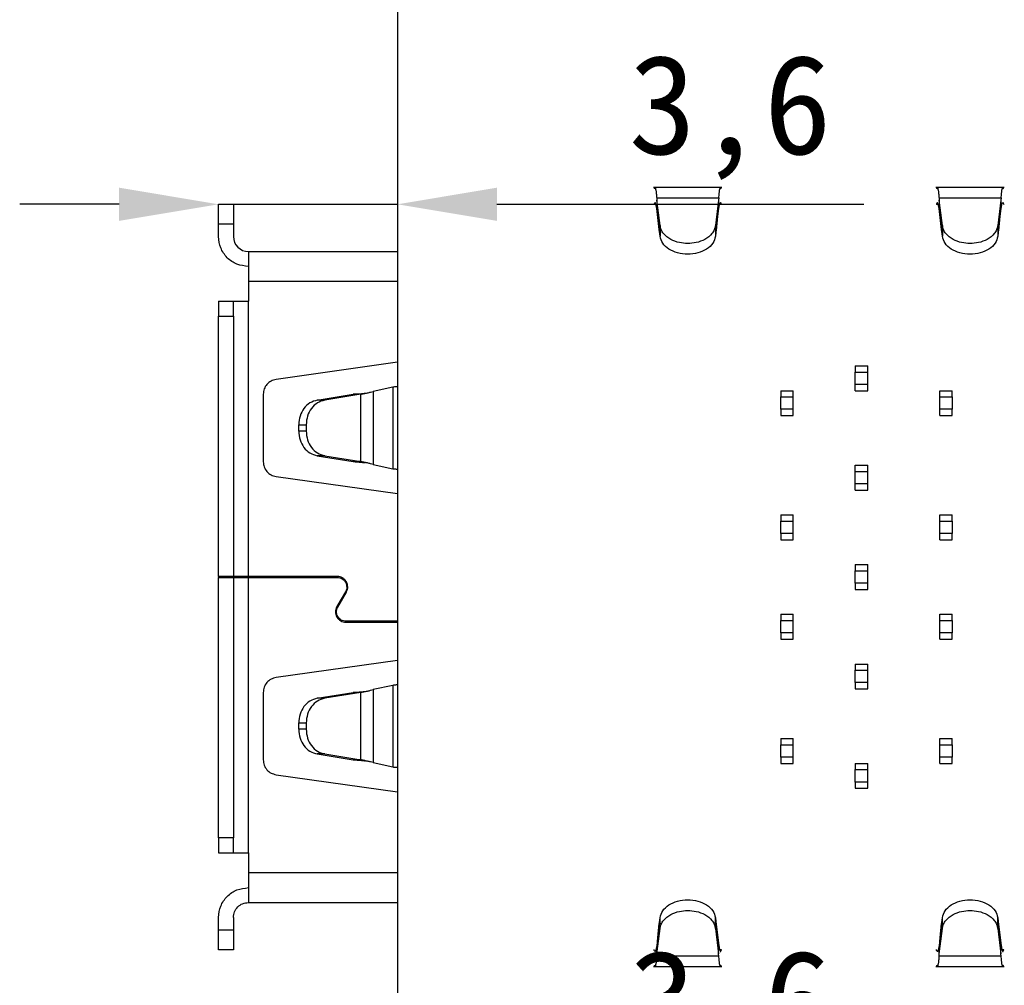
# Model space of a CAD drawing. Header units: millimetres. Extents: x 1628 to 1852, y 2209 to 2446.
# Tile 7 of 34: x 1635 to 1655, y 2323 to 2343. Entities that reach past the tile are written whole.
import ezdxf

# ---------------------------------------------------------------- set-up
doc = ezdxf.new("R2010")
doc.units = ezdxf.units.MM
doc.styles.add('黑体高度2mm', font='simhei.ttf', dxfattribs={"height": 2})
doc.dimstyles.new('红色高度2mm', dxfattribs={"dimtxt": 2, "dimasz": 2, "dimexe": 0, "dimexo": 0, "dimtad": 1, "dimdec": 1, "dimtxsty": '黑体高度2mm', "dimcen": 2.5, "dimclrd": 1, "dimclre": 1, "dimclrt": 1, "dimadec": 0, "dimazin": 0, "dimtfac": 1, "dimtdec": 1, "dimtmove": 0, "dimatfit": 3, "dimfxl": 1, "dimarcsym": 0})

# ---------------------------------------------------------------- blocks, each defined once
blk = doc.blocks.new('*D38')
at = {"color": 1, "lineweight": -2, "transparency": 16777216}
for p, q in [((1637.235, 2338.954), (1635.235, 2338.954)), ((1639.235, 2338.954), (1642.835, 2338.954)), ((1644.835, 2338.954), (1652.22, 2338.954))]:
    blk.add_line(p, q, dxfattribs=at)
at = {"color": 1, "transparency": 16777216}
for points in [[(1637.235, 2339.288), (1637.235, 2338.621), (1639.235, 2338.954)], [(1644.835, 2339.288), (1644.835, 2338.621), (1642.835, 2338.954)]]:
    blk.add_solid(points, dxfattribs=at)
at = {"layer": 'Defpoints', "color": 0, "transparency": 16777216}
for p in [(1639.235, 2338.954), (1642.835, 2338.954), (1642.835, 2338.954)]:
    blk.add_point(p, dxfattribs=at)
at = {"color": 1, "transparency": 16777216, "insert": (1649.527, 2340.703), "char_height": 2, "attachment_point": 5, "style": '黑体高度2mm'}
blk.add_mtext('3,6', dxfattribs=at)
blk = doc.blocks.new('*D39')
at = {"color": 1, "lineweight": -2, "transparency": 16777216}
for p, q in [((1637.235, 2320.935), (1635.235, 2320.935)), ((1639.235, 2320.935), (1642.835, 2320.935)), ((1644.835, 2320.935), (1652.22, 2320.935))]:
    blk.add_line(p, q, dxfattribs=at)
at = {"color": 1, "transparency": 16777216}
for points in [[(1637.235, 2321.268), (1637.235, 2320.601), (1639.235, 2320.935)], [(1644.835, 2321.268), (1644.835, 2320.601), (1642.835, 2320.935)]]:
    blk.add_solid(points, dxfattribs=at)
at = {"layer": 'Defpoints', "color": 0, "transparency": 16777216}
for p in [(1639.235, 2320.935), (1642.835, 2320.935), (1642.835, 2320.935)]:
    blk.add_point(p, dxfattribs=at)
at = {"color": 1, "transparency": 16777216, "insert": (1649.527, 2322.683), "char_height": 2, "attachment_point": 5, "style": '黑体高度2mm'}
blk.add_mtext('3,6', dxfattribs=at)

msp = doc.modelspace()

# ---------------------------------------------------------------- linework, layer by layer
at = {"color": 7, "linetype": 'Continuous', "lineweight": 25}
for p, q in [((1642.835, 2359.155), (1642.835, 2306.155)), ((1649.364, 2339.289), (1647.986, 2339.289)), ((1655.044, 2339.289), (1653.666, 2339.289)), ((1648.05, 2339.083), (1648.054, 2339.035)), ((1648.05, 2339.083), (1649.3, 2339.083)), ((1649.3, 2339.083), (1649.296, 2339.035)), ((1653.73, 2339.083), (1653.734, 2339.035)), ((1653.73, 2339.083), (1654.98, 2339.083)), ((1654.98, 2339.083), (1654.976, 2339.035)), ((1639.235, 2338.954), (1639.535, 2338.954)), ((1639.235, 2338.554), (1639.235, 2338.954)), ((1639.535, 2338.954), (1639.535, 2338.554)), ((1648.1, 2338.448), (1648.05, 2338.872)), ((1648.117, 2338.527), (1648.054, 2339.035)), ((1649.296, 2339.035), (1649.233, 2338.527)), ((1649.25, 2338.448), (1649.3, 2338.872)), ((1653.78, 2338.448), (1653.73, 2338.872)), ((1653.797, 2338.527), (1653.734, 2339.035)), ((1654.976, 2339.035), (1654.913, 2338.527)), ((1654.93, 2338.448), (1654.98, 2338.872)), ((1639.535, 2338.554), (1639.235, 2338.554)), ((1639.235, 2338.304), (1639.235, 2338.554)), ((1639.535, 2338.554), (1639.535, 2338.304)), ((1648.086, 2338.589), (1648.086, 2338.589)), ((1648.117, 2338.311), (1648.1, 2338.448)), ((1648.117, 2338.527), (1648.117, 2338.311)), ((1649.233, 2338.527), (1649.233, 2338.311)), ((1649.25, 2338.448), (1649.233, 2338.311)), ((1653.766, 2338.589), (1653.766, 2338.589)), ((1653.797, 2338.311), (1653.78, 2338.448)), ((1653.797, 2338.527), (1653.797, 2338.311)), ((1654.913, 2338.527), (1654.913, 2338.311)), ((1654.93, 2338.448), (1654.913, 2338.311)), ((1639.835, 2338.004), (1639.835, 2337.404)), ((1639.835, 2338.004), (1642.835, 2338.004)), ((1639.835, 2337.404), (1639.835, 2337.004)), ((1639.235, 2337.004), (1639.535, 2337.004)), ((1639.835, 2331.464), (1639.835, 2337.004)), ((1639.235, 2336.704), (1639.535, 2336.704)), ((1639.235, 2331.464), (1639.235, 2336.704)), ((1639.535, 2336.704), (1639.535, 2331.464)), ((1642.835, 2335.775), (1640.393, 2335.432)), ((1652.045, 2335.704), (1652.295, 2335.704)), ((1652.045, 2335.704), (1652.045, 2335.579)), ((1652.295, 2335.579), (1652.295, 2335.704)), ((1652.045, 2335.329), (1652.045, 2335.579)), ((1652.045, 2335.579), (1652.295, 2335.579)), ((1652.295, 2335.329), (1652.295, 2335.579)), ((1652.295, 2335.329), (1652.045, 2335.329)), ((1652.045, 2335.204), (1652.045, 2335.329)), ((1652.295, 2335.204), (1652.295, 2335.329)), ((1640.135, 2335.134), (1640.135, 2333.774)), ((1641.221, 2335.014), (1641.945, 2335.131)), ((1642.095, 2335.131), (1641.371, 2335.014)), ((1642.095, 2335.131), (1641.945, 2335.131)), ((1642.095, 2333.778), (1642.095, 2335.131)), ((1642.195, 2335.153), (1642.195, 2335.153)), ((1642.741, 2335.275), (1642.348, 2335.189)), ((1642.348, 2335.189), (1642.348, 2333.72)), ((1642.741, 2335.275), (1642.741, 2333.634)), ((1650.545, 2335.204), (1650.545, 2335.079)), ((1650.545, 2335.204), (1650.795, 2335.204)), ((1650.545, 2335.079), (1650.795, 2335.079)), ((1650.545, 2334.829), (1650.545, 2335.079)), ((1650.795, 2335.079), (1650.795, 2335.204)), ((1650.795, 2334.829), (1650.795, 2335.079)), ((1652.045, 2335.204), (1652.295, 2335.204)), ((1653.745, 2335.079), (1653.745, 2335.204)), ((1653.745, 2335.204), (1653.995, 2335.204)), ((1653.745, 2334.829), (1653.745, 2335.079)), ((1653.745, 2335.079), (1653.995, 2335.079)), ((1653.995, 2335.079), (1653.995, 2335.204)), ((1653.995, 2335.079), (1653.995, 2334.829)), ((1641.371, 2335.014), (1641.221, 2335.014)), ((1650.795, 2334.829), (1650.545, 2334.829)), ((1650.545, 2334.829), (1650.545, 2334.704)), ((1650.545, 2334.704), (1650.795, 2334.704)), ((1650.795, 2334.704), (1650.795, 2334.829)), ((1653.995, 2334.829), (1653.745, 2334.829)), ((1653.745, 2334.704), (1653.745, 2334.829)), ((1653.745, 2334.704), (1653.995, 2334.704)), ((1653.995, 2334.704), (1653.995, 2334.829)), ((1640.848, 2334.518), (1640.998, 2334.518)), ((1640.848, 2334.39), (1640.848, 2334.518)), ((1640.998, 2334.518), (1640.998, 2334.39)), ((1640.998, 2334.39), (1640.848, 2334.39)), ((1641.371, 2333.895), (1641.221, 2333.895)), ((1641.221, 2333.895), (1641.945, 2333.778)), ((1641.371, 2333.895), (1642.095, 2333.778)), ((1642.095, 2333.778), (1641.945, 2333.778)), ((1642.348, 2333.72), (1642.741, 2333.634)), ((1652.045, 2333.579), (1652.045, 2333.704)), ((1652.045, 2333.704), (1652.295, 2333.704)), ((1652.295, 2333.579), (1652.295, 2333.704)), ((1652.045, 2333.579), (1652.295, 2333.579)), ((1652.045, 2333.329), (1652.045, 2333.579)), ((1652.295, 2333.329), (1652.295, 2333.579)), ((1640.393, 2333.477), (1642.835, 2333.134)), ((1652.295, 2333.329), (1652.045, 2333.329)), ((1652.045, 2333.204), (1652.045, 2333.329)), ((1652.295, 2333.204), (1652.295, 2333.329)), ((1652.045, 2333.204), (1652.295, 2333.204)), ((1650.545, 2332.704), (1650.545, 2332.579)), ((1650.545, 2332.704), (1650.795, 2332.704)), ((1650.795, 2332.579), (1650.795, 2332.704)), ((1653.745, 2332.704), (1653.995, 2332.704)), ((1653.745, 2332.579), (1653.745, 2332.704)), ((1653.995, 2332.579), (1653.995, 2332.704)), ((1650.545, 2332.579), (1650.795, 2332.579)), ((1650.545, 2332.329), (1650.545, 2332.579)), ((1650.795, 2332.329), (1650.795, 2332.579)), ((1653.745, 2332.329), (1653.745, 2332.579)), ((1653.745, 2332.579), (1653.995, 2332.579)), ((1653.995, 2332.579), (1653.995, 2332.329)), ((1650.795, 2332.329), (1650.545, 2332.329)), ((1650.545, 2332.329), (1650.545, 2332.204)), ((1650.795, 2332.204), (1650.795, 2332.329)), ((1653.995, 2332.329), (1653.745, 2332.329)), ((1653.745, 2332.204), (1653.745, 2332.329)), ((1653.995, 2332.204), (1653.995, 2332.329)), ((1650.545, 2332.204), (1650.795, 2332.204)), ((1653.745, 2332.204), (1653.995, 2332.204)), ((1652.045, 2331.704), (1652.045, 2331.579)), ((1652.045, 2331.704), (1652.295, 2331.704)), ((1652.045, 2331.579), (1652.295, 2331.579)), ((1652.045, 2331.329), (1652.045, 2331.579)), ((1652.295, 2331.579), (1652.295, 2331.704)), ((1652.295, 2331.329), (1652.295, 2331.579)), ((1639.535, 2331.464), (1639.235, 2331.464)), ((1639.235, 2331.464), (1639.235, 2331.444)), ((1639.235, 2326.204), (1639.235, 2331.444)), ((1639.235, 2331.444), (1639.535, 2331.444)), ((1639.463, 2331.444), (1639.463, 2331.464)), ((1639.535, 2331.444), (1639.535, 2326.204)), ((1641.625, 2331.464), (1639.835, 2331.464)), ((1639.835, 2325.904), (1639.835, 2331.444)), ((1639.835, 2331.444), (1641.625, 2331.444)), ((1640.123, 2331.464), (1640.123, 2331.444)), ((1652.295, 2331.329), (1652.045, 2331.329)), ((1652.045, 2331.329), (1652.045, 2331.204)), ((1652.295, 2331.204), (1652.295, 2331.329)), ((1641.789, 2331.159), (1641.616, 2330.859)), ((1641.633, 2330.849), (1641.807, 2331.149)), ((1652.045, 2331.204), (1652.295, 2331.204)), ((1642.835, 2330.564), (1641.798, 2330.564)), ((1641.798, 2330.544), (1642.835, 2330.544)), ((1650.545, 2330.704), (1650.545, 2330.579)), ((1650.545, 2330.704), (1650.795, 2330.704)), ((1650.545, 2330.579), (1650.795, 2330.579)), ((1650.545, 2330.329), (1650.545, 2330.579)), ((1650.795, 2330.579), (1650.795, 2330.704)), ((1650.795, 2330.329), (1650.795, 2330.579)), ((1653.745, 2330.704), (1653.995, 2330.704)), ((1653.745, 2330.579), (1653.745, 2330.704)), ((1653.745, 2330.579), (1653.995, 2330.579)), ((1653.745, 2330.329), (1653.745, 2330.579)), ((1653.995, 2330.579), (1653.995, 2330.704)), ((1653.995, 2330.579), (1653.995, 2330.329)), ((1650.795, 2330.329), (1650.545, 2330.329)), ((1650.545, 2330.329), (1650.545, 2330.204)), ((1650.795, 2330.204), (1650.795, 2330.329)), ((1653.995, 2330.329), (1653.745, 2330.329)), ((1653.745, 2330.204), (1653.745, 2330.329)), ((1653.995, 2330.204), (1653.995, 2330.329)), ((1650.545, 2330.204), (1650.795, 2330.204)), ((1653.745, 2330.204), (1653.995, 2330.204)), ((1642.835, 2329.775), (1640.393, 2329.432)), ((1652.045, 2329.704), (1652.045, 2329.579)), ((1652.045, 2329.704), (1652.295, 2329.704)), ((1652.045, 2329.579), (1652.295, 2329.579)), ((1652.045, 2329.329), (1652.045, 2329.579)), ((1652.295, 2329.579), (1652.295, 2329.704)), ((1652.295, 2329.329), (1652.295, 2329.579)), ((1642.195, 2329.153), (1642.195, 2329.153)), ((1642.741, 2329.275), (1642.348, 2329.189)), ((1642.348, 2329.189), (1642.348, 2327.72)), ((1642.741, 2329.275), (1642.741, 2327.634)), ((1652.295, 2329.329), (1652.045, 2329.329)), ((1652.045, 2329.329), (1652.045, 2329.204)), ((1652.045, 2329.204), (1652.295, 2329.204)), ((1652.295, 2329.204), (1652.295, 2329.329)), ((1640.135, 2329.134), (1640.135, 2327.774)), ((1641.221, 2329.014), (1641.945, 2329.131)), ((1641.371, 2329.014), (1641.221, 2329.014)), ((1642.095, 2329.131), (1641.371, 2329.014)), ((1642.095, 2329.131), (1641.945, 2329.131)), ((1642.095, 2327.778), (1642.095, 2329.131)), ((1640.848, 2328.39), (1640.848, 2328.518)), ((1640.848, 2328.518), (1640.998, 2328.518)), ((1640.998, 2328.39), (1640.848, 2328.39)), ((1640.998, 2328.518), (1640.998, 2328.39)), ((1650.545, 2328.204), (1650.545, 2328.079)), ((1650.545, 2328.204), (1650.795, 2328.204)), ((1650.795, 2328.079), (1650.795, 2328.204)), ((1653.745, 2328.204), (1653.995, 2328.204)), ((1653.745, 2328.079), (1653.745, 2328.204)), ((1653.995, 2328.079), (1653.995, 2328.204)), ((1650.545, 2327.829), (1650.545, 2328.079)), ((1650.545, 2328.079), (1650.795, 2328.079)), ((1650.795, 2327.829), (1650.795, 2328.079)), ((1653.745, 2327.829), (1653.745, 2328.079)), ((1653.745, 2328.079), (1653.995, 2328.079)), ((1653.995, 2328.079), (1653.995, 2327.829)), ((1641.371, 2327.895), (1641.221, 2327.895)), ((1641.221, 2327.895), (1641.945, 2327.778)), ((1641.371, 2327.895), (1642.095, 2327.778)), ((1642.095, 2327.778), (1641.945, 2327.778)), ((1650.795, 2327.829), (1650.545, 2327.829)), ((1650.545, 2327.829), (1650.545, 2327.704)), ((1650.795, 2327.704), (1650.795, 2327.829)), ((1653.745, 2327.704), (1653.745, 2327.829)), ((1653.995, 2327.829), (1653.745, 2327.829)), ((1653.995, 2327.704), (1653.995, 2327.829)), ((1642.348, 2327.72), (1642.741, 2327.634)), ((1650.545, 2327.704), (1650.795, 2327.704)), ((1652.045, 2327.704), (1652.045, 2327.579)), ((1652.045, 2327.704), (1652.295, 2327.704)), ((1652.045, 2327.329), (1652.045, 2327.579)), ((1652.045, 2327.579), (1652.295, 2327.579)), ((1652.295, 2327.579), (1652.295, 2327.704)), ((1652.295, 2327.329), (1652.295, 2327.579)), ((1653.745, 2327.704), (1653.995, 2327.704)), ((1640.393, 2327.477), (1642.835, 2327.134)), ((1652.295, 2327.329), (1652.045, 2327.329)), ((1652.045, 2327.329), (1652.045, 2327.204)), ((1652.045, 2327.204), (1652.295, 2327.204)), ((1652.295, 2327.204), (1652.295, 2327.329)), ((1639.535, 2326.204), (1639.235, 2326.204)), ((1639.235, 2325.904), (1639.535, 2325.904)), ((1639.835, 2325.904), (1639.835, 2325.504)), ((1639.835, 2324.904), (1642.835, 2324.904)), ((1639.235, 2324.354), (1639.235, 2324.604)), ((1639.535, 2324.604), (1639.535, 2324.354)), ((1648.1, 2324.461), (1648.117, 2324.598)), ((1648.117, 2324.382), (1648.117, 2324.598)), ((1649.233, 2324.382), (1649.233, 2324.598)), ((1649.233, 2324.598), (1649.25, 2324.461)), ((1653.78, 2324.461), (1653.797, 2324.598)), ((1653.797, 2324.382), (1653.797, 2324.598)), ((1654.913, 2324.382), (1654.913, 2324.598)), ((1654.913, 2324.598), (1654.93, 2324.461)), ((1648.1, 2324.461), (1648.05, 2324.037)), ((1648.054, 2323.874), (1648.117, 2324.382)), ((1649.233, 2324.382), (1649.296, 2323.874)), ((1649.25, 2324.461), (1649.3, 2324.037)), ((1653.78, 2324.461), (1653.73, 2324.037)), ((1653.734, 2323.874), (1653.797, 2324.382)), ((1654.913, 2324.382), (1654.976, 2323.874)), ((1654.93, 2324.461), (1654.98, 2324.037)), ((1639.235, 2324.354), (1639.535, 2324.354)), ((1639.235, 2323.954), (1639.235, 2324.354)), ((1639.535, 2324.354), (1639.535, 2323.954)), ((1649.264, 2324.319), (1649.264, 2324.319)), ((1654.944, 2324.319), (1654.944, 2324.319)), ((1639.535, 2323.954), (1639.235, 2323.954)), ((1648.05, 2323.825), (1648.054, 2323.874)), ((1649.3, 2323.825), (1648.05, 2323.825)), ((1649.3, 2323.825), (1649.296, 2323.874)), ((1653.73, 2323.825), (1653.734, 2323.874)), ((1654.98, 2323.825), (1653.73, 2323.825)), ((1654.98, 2323.825), (1654.976, 2323.874)), ((1647.986, 2323.619), (1649.364, 2323.619)), ((1653.666, 2323.619), (1655.044, 2323.619))]:
    msp.add_line(p, q, dxfattribs=at)
at = {"color": 8, "linetype": 'Continuous', "lineweight": 25}
for p, q in [((1648.057, 2338.949), (1647.997, 2338.949)), ((1653.737, 2338.949), (1653.677, 2338.949)), ((1639.835, 2337.404), (1642.835, 2337.404)), ((1642.835, 2325.504), (1639.835, 2325.504)), ((1649.292, 2323.96), (1649.352, 2323.96)), ((1654.972, 2323.96), (1655.032, 2323.96))]:
    msp.add_line(p, q, dxfattribs=at)
at = {"color": 7, "linetype": 'Continuous', "lineweight": 25}
msp.add_arc((1639.835, 2338.304), 0.3, 180, 270, dxfattribs=at)
for points, knots in [([(1648.004, 2339.262), (1648.005, 2339.265), (1648.009, 2339.287), (1648.012, 2339.288), (1648.016, 2339.289)], [0, 0, 0, 0, 0.156754, 1, 1, 1, 1]), ([(1649.334, 2339.289), (1649.337, 2339.288), (1649.341, 2339.287), (1649.345, 2339.265), (1649.345, 2339.262)], [0, 0, 0, 0, 0.8432454, 1, 1, 1, 1]), ([(1653.684, 2339.262), (1653.685, 2339.265), (1653.689, 2339.287), (1653.692, 2339.288), (1653.696, 2339.289)], [0, 0, 0, 0, 0.156754, 1, 1, 1, 1]), ([(1655.014, 2339.289), (1655.017, 2339.288), (1655.021, 2339.287), (1655.025, 2339.265), (1655.025, 2339.262)], [0, 0, 0, 0, 0.843245, 1, 1, 1, 1]), ([(1648.054, 2339.035), (1648.055, 2339.01), (1648.056, 2338.961), (1648.062, 2338.853), (1648.077, 2338.678), (1648.091, 2338.54), (1648.1, 2338.448)], [0, 0, 0, 0, 0.129229, 0.249613, 0.49921, 1, 1, 1, 1]), ([(1649.296, 2339.035), (1649.295, 2339.01), (1649.294, 2338.961), (1649.287, 2338.853), (1649.272, 2338.678), (1649.259, 2338.54), (1649.25, 2338.448)], [0, 0, 0, 0, 0.1292, 0.249621, 0.499213, 1, 1, 1, 1]), ([(1653.734, 2339.035), (1653.735, 2339.01), (1653.736, 2338.961), (1653.742, 2338.853), (1653.757, 2338.678), (1653.771, 2338.54), (1653.78, 2338.448)], [0, 0, 0, 0, 0.129229, 0.249613, 0.49921, 1, 1, 1, 1]), ([(1654.976, 2339.035), (1654.975, 2339.01), (1654.974, 2338.961), (1654.967, 2338.853), (1654.952, 2338.678), (1654.939, 2338.54), (1654.93, 2338.448)], [0, 0, 0, 0, 0.1292, 0.249621, 0.499213, 1, 1, 1, 1]), ([(1648.675, 2338.164), (1648.618, 2338.168), (1648.495, 2338.176), (1648.319, 2338.244), (1648.2, 2338.34), (1648.135, 2338.441), (1648.123, 2338.498), (1648.117, 2338.527)], [0, 0, 0, 0, 0.20641, 0.441661, 0.70565, 0.849191, 1, 1, 1, 1]), ([(1649.233, 2338.527), (1649.227, 2338.498), (1649.214, 2338.441), (1649.15, 2338.34), (1649.031, 2338.244), (1648.854, 2338.176), (1648.732, 2338.168), (1648.675, 2338.164)], [0, 0, 0, 0, 0.150809, 0.29435, 0.558339, 0.79359, 1, 1, 1, 1]), ([(1654.355, 2338.164), (1654.298, 2338.168), (1654.175, 2338.176), (1653.999, 2338.244), (1653.88, 2338.34), (1653.815, 2338.441), (1653.803, 2338.498), (1653.797, 2338.527)], [0, 0, 0, 0, 0.20641, 0.441661, 0.70565, 0.849191, 1, 1, 1, 1]), ([(1654.913, 2338.527), (1654.907, 2338.498), (1654.894, 2338.441), (1654.83, 2338.34), (1654.711, 2338.244), (1654.534, 2338.176), (1654.412, 2338.168), (1654.355, 2338.164)], [0, 0, 0, 0, 0.150809, 0.29435, 0.558339, 0.79359, 1, 1, 1, 1]), ([(1648.675, 2337.949), (1648.606, 2337.954), (1648.467, 2337.965), (1648.288, 2338.047), (1648.157, 2338.166), (1648.13, 2338.263), (1648.117, 2338.311)], [0, 0, 0, 0, 0.249858, 0.499999, 0.750141, 1, 1, 1, 1]), ([(1649.233, 2338.311), (1649.22, 2338.263), (1649.193, 2338.166), (1649.061, 2338.047), (1648.883, 2337.965), (1648.744, 2337.954), (1648.675, 2337.949)], [0, 0, 0, 0, 0.2498594, 0.5000009, 0.7501417, 1, 1, 1, 1]), ([(1654.355, 2337.949), (1654.286, 2337.954), (1654.147, 2337.965), (1653.968, 2338.047), (1653.837, 2338.166), (1653.81, 2338.263), (1653.797, 2338.311)], [0, 0, 0, 0, 0.249858, 0.499999, 0.750141, 1, 1, 1, 1]), ([(1654.913, 2338.311), (1654.9, 2338.263), (1654.873, 2338.166), (1654.741, 2338.047), (1654.563, 2337.965), (1654.424, 2337.954), (1654.355, 2337.949)], [0, 0, 0, 0, 0.249859, 0.500001, 0.750142, 1, 1, 1, 1]), ([(1642.835, 2335.284), (1642.827, 2335.284), (1642.791, 2335.281), (1642.762, 2335.277), (1642.741, 2335.275)], [0, 0, 0, 0, 0.218844, 1, 1, 1, 1]), ([(1641.945, 2335.131), (1641.998, 2335.136), (1642.078, 2335.143), (1642.166, 2335.15), (1642.195, 2335.153)], [0, 0, 0, 0, 0.66699, 1, 1, 1, 1]), ([(1641.945, 2333.778), (1641.998, 2333.773), (1642.078, 2333.766), (1642.166, 2333.758), (1642.195, 2333.756)], [0, 0, 0, 0, 0.66699, 1, 1, 1, 1]), ([(1642.741, 2333.634), (1642.762, 2333.631), (1642.791, 2333.628), (1642.827, 2333.625), (1642.835, 2333.624)], [0, 0, 0, 0, 0.781156, 1, 1, 1, 1]), ([(1641.945, 2329.131), (1641.998, 2329.136), (1642.078, 2329.143), (1642.166, 2329.15), (1642.195, 2329.153)], [0, 0, 0, 0, 0.66699, 1, 1, 1, 1]), ([(1642.835, 2329.284), (1642.827, 2329.284), (1642.791, 2329.281), (1642.762, 2329.277), (1642.741, 2329.275)], [0, 0, 0, 0, 0.218844, 1, 1, 1, 1]), ([(1641.945, 2327.778), (1641.998, 2327.773), (1642.078, 2327.766), (1642.166, 2327.758), (1642.195, 2327.756)], [0, 0, 0, 0, 0.66699, 1, 1, 1, 1]), ([(1642.741, 2327.634), (1642.762, 2327.631), (1642.791, 2327.628), (1642.827, 2327.625), (1642.835, 2327.624)], [0, 0, 0, 0, 0.781156, 1, 1, 1, 1]), ([(1648.117, 2324.598), (1648.13, 2324.646), (1648.157, 2324.743), (1648.288, 2324.862), (1648.467, 2324.944), (1648.606, 2324.955), (1648.675, 2324.96)], [0, 0, 0, 0, 0.24986, 0.5, 0.75014, 1, 1, 1, 1]), ([(1648.675, 2324.96), (1648.744, 2324.955), (1648.883, 2324.944), (1649.061, 2324.862), (1649.193, 2324.743), (1649.22, 2324.646), (1649.233, 2324.598)], [0, 0, 0, 0, 0.24986, 0.5, 0.75014, 1, 1, 1, 1]), ([(1653.797, 2324.598), (1653.81, 2324.646), (1653.837, 2324.743), (1653.968, 2324.862), (1654.147, 2324.944), (1654.286, 2324.955), (1654.355, 2324.96)], [0, 0, 0, 0, 0.2498604, 0.5000001, 0.7501398, 1, 1, 1, 1]), ([(1654.355, 2324.96), (1654.424, 2324.955), (1654.563, 2324.944), (1654.741, 2324.862), (1654.873, 2324.743), (1654.9, 2324.646), (1654.913, 2324.598)], [0, 0, 0, 0, 0.24986, 0.5, 0.75014, 1, 1, 1, 1]), ([(1648.117, 2324.382), (1648.123, 2324.411), (1648.135, 2324.468), (1648.2, 2324.569), (1648.319, 2324.665), (1648.495, 2324.733), (1648.618, 2324.741), (1648.675, 2324.744)], [0, 0, 0, 0, 0.150832, 0.29439, 0.558392, 0.79363, 1, 1, 1, 1]), ([(1648.675, 2324.744), (1648.732, 2324.741), (1648.854, 2324.733), (1649.031, 2324.665), (1649.15, 2324.569), (1649.214, 2324.468), (1649.227, 2324.411), (1649.233, 2324.382)], [0, 0, 0, 0, 0.20637, 0.441608, 0.70561, 0.849168, 1, 1, 1, 1]), ([(1653.797, 2324.382), (1653.803, 2324.411), (1653.815, 2324.468), (1653.88, 2324.569), (1653.999, 2324.665), (1654.175, 2324.733), (1654.298, 2324.741), (1654.355, 2324.744)], [0, 0, 0, 0, 0.150832, 0.29439, 0.558392, 0.79363, 1, 1, 1, 1]), ([(1654.355, 2324.744), (1654.412, 2324.741), (1654.534, 2324.733), (1654.711, 2324.665), (1654.83, 2324.569), (1654.894, 2324.468), (1654.907, 2324.411), (1654.913, 2324.382)], [0, 0, 0, 0, 0.20637, 0.441608, 0.70561, 0.849168, 1, 1, 1, 1]), ([(1648.054, 2323.874), (1648.055, 2323.899), (1648.056, 2323.948), (1648.062, 2324.056), (1648.077, 2324.231), (1648.091, 2324.369), (1648.1, 2324.461)], [0, 0, 0, 0, 0.1291999, 0.2496208, 0.4992131, 1, 1, 1, 1]), ([(1649.296, 2323.874), (1649.295, 2323.899), (1649.294, 2323.948), (1649.287, 2324.056), (1649.272, 2324.231), (1649.259, 2324.369), (1649.25, 2324.461)], [0, 0, 0, 0, 0.129229, 0.249613, 0.49921, 1, 1, 1, 1]), ([(1653.734, 2323.874), (1653.735, 2323.899), (1653.736, 2323.948), (1653.742, 2324.056), (1653.757, 2324.231), (1653.771, 2324.369), (1653.78, 2324.461)], [0, 0, 0, 0, 0.1292, 0.249621, 0.499213, 1, 1, 1, 1]), ([(1654.976, 2323.874), (1654.975, 2323.899), (1654.974, 2323.948), (1654.967, 2324.056), (1654.952, 2324.231), (1654.939, 2324.369), (1654.93, 2324.461)], [0, 0, 0, 0, 0.129229, 0.249613, 0.49921, 1, 1, 1, 1]), ([(1648.016, 2323.619), (1648.012, 2323.62), (1648.009, 2323.622), (1648.005, 2323.644), (1648.004, 2323.647)], [0, 0, 0, 0, 0.843245, 1, 1, 1, 1]), ([(1649.345, 2323.647), (1649.345, 2323.644), (1649.341, 2323.622), (1649.337, 2323.62), (1649.334, 2323.619)], [0, 0, 0, 0, 0.156756, 1, 1, 1, 1]), ([(1653.696, 2323.619), (1653.692, 2323.62), (1653.689, 2323.622), (1653.685, 2323.644), (1653.684, 2323.647)], [0, 0, 0, 0, 0.843283, 1, 1, 1, 1]), ([(1655.025, 2323.647), (1655.025, 2323.644), (1655.021, 2323.622), (1655.017, 2323.62), (1655.014, 2323.619)], [0, 0, 0, 0, 0.156717, 1, 1, 1, 1])]:
    msp.add_open_spline(points, degree=3, knots=knots, dxfattribs=at)
for points in [[(1648.016, 2339.289), (1648.018, 2339.287), (1648.024, 2339.282), (1648.033, 2339.24), (1648.041, 2339.176), (1648.047, 2339.114), (1648.05, 2339.083)], [(1649.3, 2339.083), (1649.303, 2339.114), (1649.309, 2339.176), (1649.317, 2339.24), (1649.326, 2339.282), (1649.331, 2339.287), (1649.334, 2339.289)], [(1653.696, 2339.289), (1653.698, 2339.287), (1653.704, 2339.282), (1653.713, 2339.24), (1653.721, 2339.176), (1653.727, 2339.114), (1653.73, 2339.083)], [(1654.98, 2339.083), (1654.983, 2339.114), (1654.989, 2339.176), (1654.997, 2339.24), (1655.006, 2339.282), (1655.011, 2339.287), (1655.014, 2339.289)], [(1648.016, 2338.989), (1648.012, 2338.988), (1648.006, 2338.984), (1648, 2338.961), (1647.997, 2338.949)], [(1648.05, 2338.872), (1648.047, 2338.889), (1648.041, 2338.924), (1648.033, 2338.961), (1648.024, 2338.985), (1648.018, 2338.988), (1648.016, 2338.989)], [(1649.3, 2338.872), (1649.303, 2338.889), (1649.309, 2338.924), (1649.317, 2338.961), (1649.326, 2338.985), (1649.331, 2338.988), (1649.334, 2338.989)], [(1649.334, 2338.989), (1649.337, 2338.988), (1649.344, 2338.984), (1649.35, 2338.961), (1649.353, 2338.949)], [(1653.696, 2338.989), (1653.692, 2338.988), (1653.686, 2338.984), (1653.68, 2338.961), (1653.677, 2338.949)], [(1653.73, 2338.872), (1653.727, 2338.889), (1653.721, 2338.924), (1653.713, 2338.961), (1653.704, 2338.985), (1653.698, 2338.988), (1653.696, 2338.989)], [(1654.98, 2338.872), (1654.983, 2338.889), (1654.989, 2338.924), (1654.997, 2338.961), (1655.006, 2338.985), (1655.011, 2338.988), (1655.014, 2338.989)], [(1655.014, 2338.989), (1655.017, 2338.988), (1655.024, 2338.984), (1655.03, 2338.961), (1655.033, 2338.949)], [(1639.835, 2337.704), (1639.756, 2337.713), (1639.599, 2337.731), (1639.401, 2337.87), (1639.262, 2338.069), (1639.244, 2338.226), (1639.235, 2338.304)], [(1639.235, 2337.004), (1639.235, 2337), (1639.235, 2336.991), (1639.235, 2336.922), (1639.235, 2336.822), (1639.235, 2336.744), (1639.235, 2336.704)], [(1639.535, 2336.704), (1639.535, 2336.744), (1639.535, 2336.822), (1639.535, 2336.922), (1639.535, 2336.991), (1639.535, 2337), (1639.535, 2337.004)], [(1639.535, 2337.004), (1639.539, 2337.004), (1639.548, 2337.004), (1639.618, 2337.004), (1639.717, 2337.004), (1639.796, 2337.004), (1639.835, 2337.004)], [(1640.393, 2335.432), (1640.358, 2335.423), (1640.288, 2335.405), (1640.204, 2335.335), (1640.146, 2335.242), (1640.139, 2335.17), (1640.135, 2335.134)], [(1642.095, 2335.131), (1642.116, 2335.136), (1642.159, 2335.146), (1642.23, 2335.16), (1642.298, 2335.175), (1642.331, 2335.184), (1642.348, 2335.189)], [(1641.221, 2335.014), (1641.171, 2334.999), (1641.07, 2334.97), (1640.948, 2334.853), (1640.865, 2334.698), (1640.854, 2334.578), (1640.848, 2334.518)], [(1641.371, 2335.014), (1641.321, 2334.999), (1641.22, 2334.97), (1641.098, 2334.853), (1641.015, 2334.698), (1641.004, 2334.578), (1640.998, 2334.518)], [(1640.848, 2334.39), (1640.854, 2334.331), (1640.865, 2334.211), (1640.948, 2334.056), (1641.07, 2333.939), (1641.171, 2333.91), (1641.221, 2333.895)], [(1640.998, 2334.39), (1641.004, 2334.331), (1641.015, 2334.211), (1641.098, 2334.056), (1641.22, 2333.939), (1641.321, 2333.91), (1641.371, 2333.895)], [(1640.135, 2333.774), (1640.139, 2333.739), (1640.146, 2333.667), (1640.204, 2333.574), (1640.288, 2333.503), (1640.358, 2333.486), (1640.393, 2333.477)], [(1642.348, 2333.72), (1642.331, 2333.725), (1642.298, 2333.734), (1642.23, 2333.749), (1642.159, 2333.763), (1642.116, 2333.773), (1642.095, 2333.778)], [(1639.835, 2331.464), (1639.796, 2331.464), (1639.717, 2331.464), (1639.618, 2331.464), (1639.548, 2331.464), (1639.539, 2331.464), (1639.535, 2331.464)], [(1639.535, 2331.444), (1639.539, 2331.444), (1639.548, 2331.444), (1639.618, 2331.444), (1639.717, 2331.444), (1639.796, 2331.444), (1639.835, 2331.444)], [(1641.807, 2331.149), (1641.815, 2331.166), (1641.831, 2331.199), (1641.837, 2331.255), (1641.83, 2331.309), (1641.809, 2331.361), (1641.775, 2331.405), (1641.731, 2331.438), (1641.68, 2331.46), (1641.643, 2331.463), (1641.625, 2331.464)], [(1641.625, 2331.444), (1641.641, 2331.443), (1641.675, 2331.441), (1641.721, 2331.421), (1641.761, 2331.39), (1641.791, 2331.351), (1641.81, 2331.304), (1641.817, 2331.255), (1641.811, 2331.204), (1641.797, 2331.174), (1641.789, 2331.159)], [(1641.616, 2330.859), (1641.608, 2330.843), (1641.592, 2330.81), (1641.586, 2330.754), (1641.593, 2330.699), (1641.614, 2330.648), (1641.648, 2330.604), (1641.692, 2330.571), (1641.743, 2330.549), (1641.78, 2330.546), (1641.798, 2330.544)], [(1641.798, 2330.564), (1641.781, 2330.566), (1641.748, 2330.568), (1641.702, 2330.588), (1641.662, 2330.618), (1641.632, 2330.658), (1641.612, 2330.705), (1641.606, 2330.754), (1641.612, 2330.804), (1641.626, 2330.834), (1641.633, 2330.849)], [(1640.393, 2329.432), (1640.358, 2329.423), (1640.288, 2329.405), (1640.204, 2329.335), (1640.146, 2329.242), (1640.139, 2329.17), (1640.135, 2329.134)], [(1642.095, 2329.131), (1642.116, 2329.136), (1642.159, 2329.146), (1642.23, 2329.16), (1642.298, 2329.175), (1642.331, 2329.184), (1642.348, 2329.189)], [(1641.221, 2329.014), (1641.171, 2328.999), (1641.07, 2328.97), (1640.948, 2328.853), (1640.865, 2328.698), (1640.854, 2328.578), (1640.848, 2328.518)], [(1641.371, 2329.014), (1641.321, 2328.999), (1641.22, 2328.97), (1641.098, 2328.853), (1641.015, 2328.698), (1641.004, 2328.578), (1640.998, 2328.518)], [(1640.848, 2328.39), (1640.854, 2328.331), (1640.865, 2328.211), (1640.948, 2328.056), (1641.07, 2327.939), (1641.171, 2327.91), (1641.221, 2327.895)], [(1640.998, 2328.39), (1641.004, 2328.331), (1641.015, 2328.211), (1641.098, 2328.056), (1641.22, 2327.939), (1641.321, 2327.91), (1641.371, 2327.895)], [(1640.135, 2327.774), (1640.139, 2327.739), (1640.146, 2327.667), (1640.204, 2327.574), (1640.288, 2327.503), (1640.358, 2327.486), (1640.393, 2327.477)], [(1642.348, 2327.72), (1642.331, 2327.725), (1642.298, 2327.734), (1642.23, 2327.749), (1642.159, 2327.763), (1642.116, 2327.773), (1642.095, 2327.778)], [(1639.235, 2326.204), (1639.235, 2326.165), (1639.235, 2326.086), (1639.235, 2325.987), (1639.235, 2325.918), (1639.235, 2325.909), (1639.235, 2325.904)], [(1639.535, 2325.904), (1639.535, 2325.909), (1639.535, 2325.918), (1639.535, 2325.987), (1639.535, 2326.086), (1639.535, 2326.165), (1639.535, 2326.204)], [(1639.535, 2325.904), (1639.539, 2325.904), (1639.548, 2325.904), (1639.618, 2325.904), (1639.717, 2325.904), (1639.796, 2325.904), (1639.835, 2325.904)], [(1639.835, 2325.504), (1639.835, 2325.426), (1639.835, 2325.269), (1639.835, 2325.07), (1639.835, 2324.931), (1639.835, 2324.913), (1639.835, 2324.904)], [(1639.235, 2324.604), (1639.244, 2324.683), (1639.262, 2324.84), (1639.401, 2325.039), (1639.599, 2325.177), (1639.756, 2325.195), (1639.835, 2325.204)], [(1639.535, 2324.604), (1639.539, 2324.644), (1639.548, 2324.722), (1639.618, 2324.822), (1639.717, 2324.891), (1639.796, 2324.9), (1639.835, 2324.904)], [(1648.05, 2324.037), (1648.047, 2324.02), (1648.041, 2323.984), (1648.033, 2323.948), (1648.024, 2323.924), (1648.018, 2323.921), (1648.016, 2323.919)], [(1649.3, 2324.037), (1649.303, 2324.02), (1649.309, 2323.984), (1649.317, 2323.948), (1649.326, 2323.924), (1649.331, 2323.921), (1649.334, 2323.919)], [(1653.73, 2324.037), (1653.727, 2324.02), (1653.721, 2323.984), (1653.713, 2323.948), (1653.704, 2323.924), (1653.698, 2323.921), (1653.696, 2323.919)], [(1654.98, 2324.037), (1654.983, 2324.02), (1654.989, 2323.984), (1654.997, 2323.948), (1655.006, 2323.924), (1655.011, 2323.921), (1655.014, 2323.919)], [(1648.016, 2323.919), (1648.012, 2323.921), (1648.006, 2323.925), (1648, 2323.948), (1647.997, 2323.96)], [(1648.05, 2323.825), (1648.047, 2323.795), (1648.041, 2323.733), (1648.033, 2323.669), (1648.024, 2323.627), (1648.018, 2323.622), (1648.016, 2323.619)], [(1649.334, 2323.619), (1649.331, 2323.622), (1649.326, 2323.627), (1649.317, 2323.669), (1649.309, 2323.733), (1649.303, 2323.795), (1649.3, 2323.825)], [(1649.334, 2323.919), (1649.337, 2323.921), (1649.344, 2323.925), (1649.35, 2323.948), (1649.353, 2323.96)], [(1653.696, 2323.919), (1653.692, 2323.921), (1653.686, 2323.925), (1653.68, 2323.948), (1653.677, 2323.96)], [(1653.73, 2323.825), (1653.727, 2323.795), (1653.721, 2323.733), (1653.713, 2323.669), (1653.704, 2323.627), (1653.698, 2323.622), (1653.696, 2323.619)], [(1655.014, 2323.619), (1655.011, 2323.622), (1655.006, 2323.627), (1654.997, 2323.669), (1654.989, 2323.733), (1654.983, 2323.795), (1654.98, 2323.825)], [(1655.014, 2323.919), (1655.017, 2323.921), (1655.024, 2323.925), (1655.03, 2323.948), (1655.033, 2323.96)]]:
    msp.add_open_spline(points, degree=3, dxfattribs=at)

# ---------------------------------------------------------------- dimensions: what is measured, and where the dimension line sits
at = {"color": 3}
for base, p1, p2, picture, middle in [((1642.835, 2338.954), (1639.235, 2338.954), (1642.835, 2338.954), '*D38', (1649.527, 2340.703)), ((1642.835, 2320.935), (1639.235, 2320.935), (1642.835, 2320.935), '*D39', (1649.527, 2322.683))]:
    dim = msp.add_linear_dim(base=base, p1=p1, p2=p2, dimstyle='红色高度2mm', dxfattribs=at)
    dim.commit()
    dim.dimension.update_dxf_attribs({"geometry": picture, "text_midpoint": middle})

doc.saveas('drawing.dxf')
